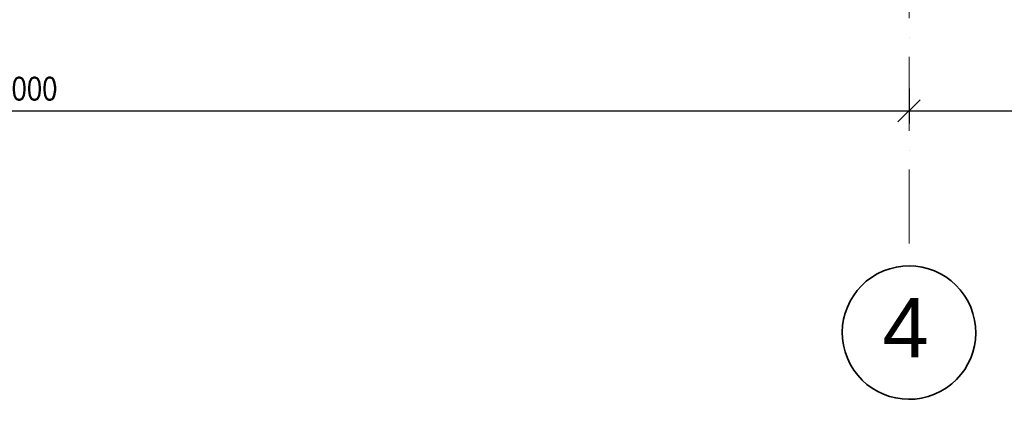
# Model space of a CAD drawing. Header units: millimetres. Extents: x 2241524 to 2686701, y -1965833 to -1461615.
# Tile 143 of 143: x 2354356 to 2360995, y -1793659 to -1791037. Entities that reach past the tile are written whole.
import ezdxf

# ---------------------------------------------------------------- set-up
doc = ezdxf.new("R2010")
doc.units = ezdxf.units.MM
doc.header["$LTSCALE"] = 100
doc.linetypes.add('A_CARA_15', pattern=[7.6, 5, -1.3, 0, -1.3])
doc.layers.get('Defpoints').update_dxf_attribs({"color": 132})
for name, color, linetype, lineweight in [('CA_KOTY', 3, 'Continuous', 25), ('CA_OSY', 5, 'A_CARA_15', 18), ('CA_TEXT35', 62, 'Continuous', 35)]:
    doc.layers.add(name, color=color, linetype=linetype, lineweight=lineweight)
doc.styles.add('Arial_3', font='arial.ttf', dxfattribs={"height": 450})
doc.styles.add('ROMANS', font='romans.shx', dxfattribs={"width": 0.8})
doc.dimstyles.new('CA_75', dxfattribs={"dimscale": 75, "dimtxt": 2, "dimasz": 2, "dimexe": 1.15, "dimexo": 2, "dimgap": 1, "dimtad": 1, "dimdec": 0, "dimzin": 9, "dimdsep": 46, "dimtxsty": 'ROMANS', "dimblk1": 'OBLIQUE', "dimblk2": 'OBLIQUE', "dimsah": 1, "dimcen": -1, "dimclrd": 256, "dimclre": 256, "dimclrt": 256, "dimadec": 0, "dimazin": 0, "dimtfac": 1, "dimtdec": 0, "dimtmove": 1, "dimatfit": 0, "dimfxl": 5, "dimfxlon": 1, "dimtolj": 1, "dimtzin": 9, "dimarcsym": 0})

# ---------------------------------------------------------------- blocks, each defined once
blk = doc.blocks.new('Osnova - Bublina osnovy 12mm-4850-525_600')
at = {"layer": 'CA_TEXT35'}
blk.add_ellipse((0, 0), major_axis=(-2.296, 5.543), ratio=1, dxfattribs=at)
blk = doc.blocks.new('_Oblique')
at = {"color": 0, "linetype": 'ByBlock', "lineweight": -2}
blk.add_line((-0.5, -0.5), (0.5, 0.5), dxfattribs=at)
blk = doc.blocks.new('*D1694')
at = {"layer": 'CA_KOTY', "lineweight": -2, "transparency": 16777216}
for p, q in [((2348352.6, -1791502.2), (2348352.6, -1791738.4)), ((2360352.6, -1791502.2), (2360352.6, -1791738.4)), ((2348352.6, -1791652.2), (2360352.6, -1791652.2))]:
    blk.add_line(p, q, dxfattribs=at)
at = {"layer": 'Defpoints', "color": 0, "transparency": 16777216}
for p in [(2348352.6, -1791352.2), (2360352.6, -1791352.2), (2360352.6, -1791652.2)]:
    blk.add_point(p, dxfattribs=at)
at = {"layer": 'CA_KOTY', "lineweight": -2, "transparency": 16777216, "xscale": 150, "yscale": 150, "zscale": 150, "rotation": 180}
blk.add_blockref('_Oblique', (2348352.6, -1791652.2), dxfattribs=at)
at = {"layer": 'CA_KOTY', "lineweight": -2, "transparency": 16777216, "xscale": 150, "yscale": 150, "zscale": 150}
blk.add_blockref('_Oblique', (2360352.6, -1791652.2), dxfattribs=at)
at = {"layer": 'CA_KOTY', "transparency": 16777216, "insert": (2354352.6, -1791502.2), "char_height": 150, "width": 180.755, "attachment_point": 5, "style": 'ROMANS'}
blk.add_mtext('\\A1;12000', dxfattribs=at)
blk = doc.blocks.new('*D1695')
at = {"layer": 'CA_KOTY', "lineweight": -2, "transparency": 16777216}
for p, q in [((2360352.6, -1791502.2), (2360352.6, -1791738.4)), ((2372352.6, -1791502.2), (2372352.6, -1791738.4)), ((2360352.6, -1791652.2), (2372352.6, -1791652.2))]:
    blk.add_line(p, q, dxfattribs=at)
at = {"layer": 'Defpoints', "color": 0, "transparency": 16777216}
for p in [(2360352.6, -1791352.2), (2372352.6, -1791352.2), (2372352.6, -1791652.2)]:
    blk.add_point(p, dxfattribs=at)
at = {"layer": 'CA_KOTY', "lineweight": -2, "transparency": 16777216, "xscale": 150, "yscale": 150, "zscale": 150, "rotation": 180}
blk.add_blockref('_Oblique', (2360352.6, -1791652.2), dxfattribs=at)
at = {"layer": 'CA_KOTY', "lineweight": -2, "transparency": 16777216, "xscale": 150, "yscale": 150, "zscale": 150}
blk.add_blockref('_Oblique', (2372352.6, -1791652.2), dxfattribs=at)
at = {"layer": 'CA_KOTY', "transparency": 16777216, "insert": (2366352.6, -1791502.2), "char_height": 150, "width": 180.755, "attachment_point": 5, "style": 'ROMANS'}
blk.add_mtext('\\A1;12000', dxfattribs=at)

msp = doc.modelspace()

# ---------------------------------------------------------------- linework, layer by layer
at = {"layer": 'CA_OSY'}
msp.add_line((2360352.63743, -1792547.97624), (2360352.63743, -1743889.15801), dxfattribs=at)

# ---------------------------------------------------------------- block references
at = {"layer": 'CA_TEXT35', "xscale": 75, "yscale": 75, "rotation": 359.9999999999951}
msp.add_blockref('Osnova - Bublina osnovy 12mm-4850-525_600', (2360352.63743, -1793147.97624), dxfattribs=at)

# ---------------------------------------------------------------- texts
at = {"layer": 'CA_TEXT35', "insert": (2360174.01536, -1792915.40992), "char_height": 400, "width": 424.894375, "attachment_point": 1, "style": 'Arial_3'}
msp.add_mtext('\\fArial|b0|i0|c238|p34|;4', dxfattribs=at)

# ---------------------------------------------------------------- dimensions: what is measured, and where the dimension line sits
at = {"layer": 'CA_KOTY'}
for base, p1, p2, picture, middle in [((2360352.63743, -1791652.19365), (2348352.63743, -1791352.19365), (2360352.63743, -1791352.19365), '*D1694', (2354352.63743, -1791502.19365)), ((2372352.63743, -1791652.19365), (2360352.63743, -1791352.19365), (2372352.63743, -1791352.19365), '*D1695', (2366352.63743, -1791502.19365))]:
    dim = msp.add_linear_dim(base=base, p1=p1, p2=p2, angle=359.999996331, dimstyle='CA_75', dxfattribs=at)
    dim.commit()
    dim.dimension.update_dxf_attribs({"geometry": picture, "text_midpoint": middle})

doc.saveas('drawing.dxf')
